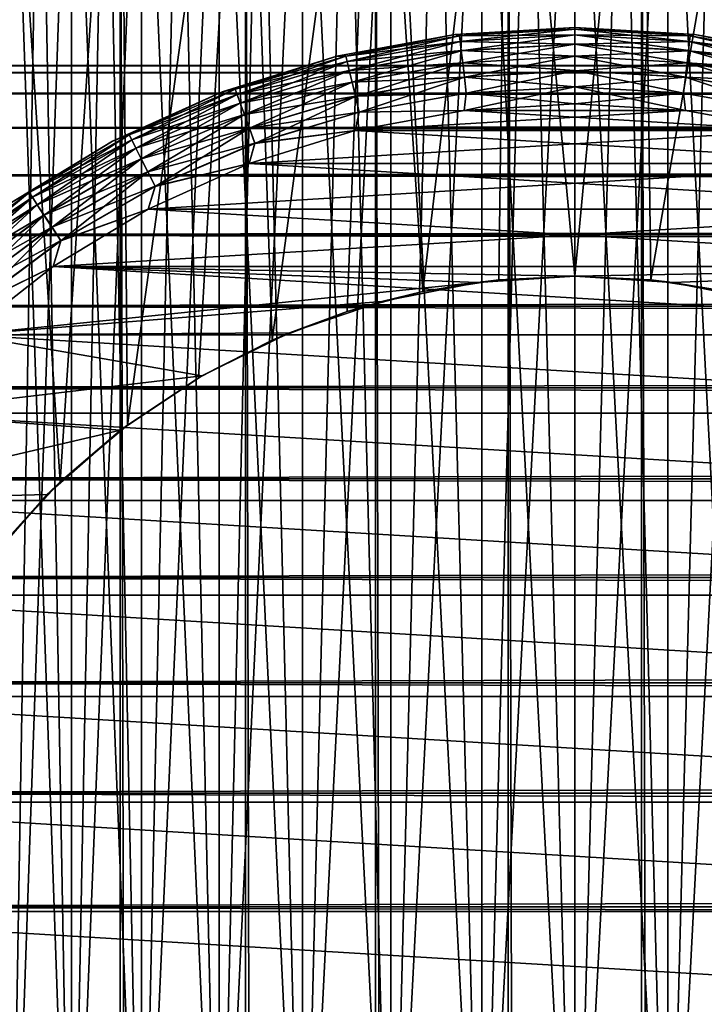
# Model space of a CAD drawing. Extents: x -265 to 265, y 0 to 747.
# Tile 195 of 256: x -257 to -248, y 720 to 733. Entities that reach past the tile are written whole.
import ezdxf

# ---------------------------------------------------------------- set-up
doc = ezdxf.new("R2010")
doc.units = 0
doc.header["$LTSCALE"] = 65.185185
for name, color, linetype in [('3', 7, 'CONTINUOUS'), ('51', 7, 'CONTINUOUS'), ('52', 7, 'CONTINUOUS'), ('57', 7, 'CONTINUOUS'), ('58', 7, 'CONTINUOUS'), ('61', 7, 'CONTINUOUS'), ('62', 7, 'CONTINUOUS'), ('63', 7, 'CONTINUOUS'), ('64', 7, 'CONTINUOUS'), ('67', 7, 'CONTINUOUS'), ('68', 7, 'CONTINUOUS'), ('71', 7, 'CONTINUOUS'), ('72', 7, 'CONTINUOUS'), ('81', 7, 'CONTINUOUS'), ('82', 7, 'CONTINUOUS')]:
    doc.layers.add(name, color=color, linetype=linetype)

msp = doc.modelspace()

# ---------------------------------------------------------------- linework, layer by layer
at = {"layer": '3', "color": 7, "linetype": 'CONTINUOUS'}
for points in [[(-263, 732.5, 27.5), (-263, 732.409, 29.007), (263, 732.5, 27.5), (-263, 732.5, 27.5)], [(263, 732.5, 27.5), (-263, 732.409, 29.007), (263, 732.409, 29.007), (263, 732.5, 27.5)], [(-263, 732.409, 25.993), (-263, 732.5, 27.5), (263, 732.409, 25.993), (-263, 732.409, 25.993)], [(263, 732.409, 25.993), (-263, 732.5, 27.5), (263, 732.5, 27.5), (263, 732.409, 25.993)], [(-263, 732.409, 29.007), (-263, 732.137, 30.491), (263, 732.409, 29.007), (-263, 732.409, 29.007)], [(263, 732.409, 29.007), (-263, 732.137, 30.491), (263, 732.137, 30.491), (263, 732.409, 29.007)], [(-263, 732.137, 24.509), (-263, 732.409, 25.993), (263, 732.137, 24.509), (-263, 732.137, 24.509)], [(263, 732.137, 24.509), (-263, 732.409, 25.993), (263, 732.409, 25.993), (263, 732.137, 24.509)], [(-263, 732.137, 30.491), (-263, 731.688, 31.933), (263, 732.137, 30.491), (-263, 732.137, 30.491)], [(263, 732.137, 30.491), (-263, 731.688, 31.933), (263, 731.688, 31.933), (263, 732.137, 30.491)], [(-263, 731.688, 23.067), (-263, 732.137, 24.509), (263, 731.688, 23.067), (-263, 731.688, 23.067)], [(263, 731.688, 23.067), (-263, 732.137, 24.509), (263, 732.137, 24.509), (263, 731.688, 23.067)], [(-263, 731.688, 31.933), (-263, 731.068, 33.309), (263, 731.688, 31.933), (-263, 731.688, 31.933)], [(263, 731.688, 31.933), (-263, 731.068, 33.309), (263, 731.068, 33.309), (263, 731.688, 31.933)], [(-263, 731.068, 21.691), (-263, 731.688, 23.067), (263, 731.068, 21.691), (-263, 731.068, 21.691)], [(263, 731.068, 21.691), (-263, 731.688, 23.067), (263, 731.688, 23.067), (263, 731.068, 21.691)], [(-263, 731.068, 33.309), (-263, 730.287, 34.601), (263, 731.068, 33.309), (-263, 731.068, 33.309)], [(263, 731.068, 33.309), (-263, 730.287, 34.601), (263, 730.287, 34.601), (263, 731.068, 33.309)], [(-263, 730.287, 20.399), (-263, 731.068, 21.691), (263, 730.287, 20.399), (-263, 730.287, 20.399)], [(263, 730.287, 20.399), (-263, 731.068, 21.691), (263, 731.068, 21.691), (263, 730.287, 20.399)], [(-263, 730.287, 34.601), (-263, 729.356, 35.789), (263, 730.287, 34.601), (-263, 730.287, 34.601)], [(263, 730.287, 34.601), (-263, 729.356, 35.789), (263, 729.356, 35.789), (263, 730.287, 34.601)], [(-263, 729.356, 19.211), (-263, 730.287, 20.399), (263, 729.356, 19.211), (-263, 729.356, 19.211)], [(263, 729.356, 19.211), (-263, 730.287, 20.399), (263, 730.287, 20.399), (263, 729.356, 19.211)], [(-263, 729.356, 35.789), (-263, 728.289, 36.856), (263, 729.356, 35.789), (-263, 729.356, 35.789)], [(263, 729.356, 35.789), (-263, 728.289, 36.856), (263, 728.289, 36.856), (263, 729.356, 35.789)], [(-263, 728.289, 18.144), (-263, 729.356, 19.211), (263, 728.289, 18.144), (-263, 728.289, 18.144)], [(263, 728.289, 18.144), (-263, 729.356, 19.211), (263, 729.356, 19.211), (263, 728.289, 18.144)], [(-263, 728.289, 36.856), (-263, 727.101, 37.787), (263, 728.289, 36.856), (-263, 728.289, 36.856)], [(263, 728.289, 36.856), (-263, 727.101, 37.787), (263, 727.101, 37.787), (263, 728.289, 36.856)], [(-263, 727.101, 17.213), (-263, 728.289, 18.144), (263, 727.101, 17.213), (-263, 727.101, 17.213)], [(263, 727.101, 17.213), (-263, 728.289, 18.144), (263, 728.289, 18.144), (263, 727.101, 17.213)], [(-263, 727.101, 37.787), (-263, 725.809, 38.568), (263, 727.101, 37.787), (-263, 727.101, 37.787)], [(263, 727.101, 37.787), (-263, 725.809, 38.568), (263, 725.809, 38.568), (263, 727.101, 37.787)], [(-263, 725.809, 16.432), (-263, 727.101, 17.213), (263, 725.809, 16.432), (-263, 725.809, 16.432)], [(263, 725.809, 16.432), (-263, 727.101, 17.213), (263, 727.101, 17.213), (263, 725.809, 16.432)], [(-263, 725.809, 38.568), (-263, 724.433, 39.188), (263, 725.809, 38.568), (-263, 725.809, 38.568)], [(263, 725.809, 38.568), (-263, 724.433, 39.188), (263, 724.433, 39.188), (263, 725.809, 38.568)], [(-263, 724.433, 15.812), (-263, 725.809, 16.432), (263, 724.433, 15.812), (-263, 724.433, 15.812)], [(263, 724.433, 15.812), (-263, 725.809, 16.432), (263, 725.809, 16.432), (263, 724.433, 15.812)], [(-263, 724.433, 39.188), (-263, 722.991, 39.637), (263, 724.433, 39.188), (-263, 724.433, 39.188)], [(263, 724.433, 39.188), (-263, 722.991, 39.637), (263, 722.991, 39.637), (263, 724.433, 39.188)], [(-263, 722.991, 15.363), (-263, 724.433, 15.812), (263, 722.991, 15.363), (-263, 722.991, 15.363)], [(263, 722.991, 15.363), (-263, 724.433, 15.812), (263, 724.433, 15.812), (263, 722.991, 15.363)], [(-263, 722.991, 39.637), (-263, 721.507, 39.909), (263, 722.991, 39.637), (-263, 722.991, 39.637)], [(263, 722.991, 39.637), (-263, 721.507, 39.909), (263, 721.507, 39.909), (263, 722.991, 39.637)], [(-263, 721.507, 15.091), (-263, 722.991, 15.363), (263, 721.507, 15.091), (-263, 721.507, 15.091)], [(263, 721.507, 15.091), (-263, 722.991, 15.363), (263, 722.991, 15.363), (263, 721.507, 15.091)], [(-263, 721.507, 39.909), (-263, 720, 40), (263, 721.507, 39.909), (-263, 721.507, 39.909)], [(263, 721.507, 39.909), (-263, 720, 40), (263, 720, 40), (263, 721.507, 39.909)], [(-263, 720, 15), (-263, 721.507, 15.091), (263, 720, 15), (-263, 720, 15)], [(263, 720, 15), (-263, 721.507, 15.091), (263, 721.507, 15.091), (263, 720, 15)]]:
    msp.add_3dface(points, dxfattribs=at)
at = {"layer": '51', "color": 7, "linetype": 'CONTINUOUS'}
for points in [[(-257.5, 1, 12.99), (-255.941, 1, 13.773), (-257.5, 739, 12.99), (-257.5, 1, 12.99)], [(-257.5, 739, 12.99), (-255.941, 1, 13.773), (-255.941, 739, 13.773), (-257.5, 739, 12.99)], [(-255.941, 1, 13.773), (-254.302, 1, 14.37), (-255.941, 739, 13.773), (-255.941, 1, 13.773)], [(-255.941, 739, 13.773), (-254.302, 1, 14.37), (-254.302, 739, 14.37), (-255.941, 739, 13.773)], [(-254.302, 1, 14.37), (-252.605, 1, 14.772), (-254.302, 739, 14.37), (-254.302, 1, 14.37)], [(-254.302, 739, 14.37), (-252.605, 1, 14.772), (-252.605, 739, 14.772), (-254.302, 739, 14.37)], [(-252.605, 1, 14.772), (-250.872, 1, 14.975), (-252.605, 739, 14.772), (-252.605, 1, 14.772)], [(-252.605, 739, 14.772), (-250.872, 1, 14.975), (-250.872, 739, 14.975), (-252.605, 739, 14.772)], [(-250.872, 1, 14.975), (-249.128, 1, 14.975), (-250.872, 739, 14.975), (-250.872, 1, 14.975)], [(-250.872, 739, 14.975), (-249.128, 1, 14.975), (-249.128, 739, 14.975), (-250.872, 739, 14.975)], [(-249.128, 1, 14.975), (-247.395, 1, 14.772), (-249.128, 739, 14.975), (-249.128, 1, 14.975)], [(-249.128, 739, 14.975), (-247.395, 1, 14.772), (-247.395, 739, 14.772), (-249.128, 739, 14.975)]]:
    msp.add_3dface(points, dxfattribs=at)
at = {"layer": '52', "color": 7, "linetype": 'CONTINUOUS'}
for points in [[(-257.519, 726.207, -12.98), (-257.5, 739, -12.99), (-256.724, 727.061, -13.409), (-257.519, 726.207, -12.98)], [(-257.5, 739, -12.99), (-255.941, 739, -13.773), (-256.724, 727.061, -13.409), (-257.5, 739, -12.99)], [(-256.724, 727.061, -13.409), (-255.941, 739, -13.773), (-255.847, 727.802, -13.814), (-256.724, 727.061, -13.409)], [(-255.941, 739, -13.773), (-254.302, 739, -14.37), (-255.847, 727.802, -13.814), (-255.941, 739, -13.773)], [(-255.847, 727.802, -13.814), (-254.302, 739, -14.37), (-254.916, 728.42, -14.171), (-255.847, 727.802, -13.814)], [(-254.916, 728.42, -14.171), (-254.302, 739, -14.37), (-253.954, 728.912, -14.47), (-254.916, 728.42, -14.171)], [(-254.302, 739, -14.37), (-252.605, 739, -14.772), (-253.954, 728.912, -14.47), (-254.302, 739, -14.37)], [(-253.954, 728.912, -14.47), (-252.605, 739, -14.772), (-252.974, 729.285, -14.702), (-253.954, 728.912, -14.47)], [(-252.974, 729.285, -14.702), (-252.605, 739, -14.772), (-251.985, 729.546, -14.868), (-252.974, 729.285, -14.702)], [(-252.605, 739, -14.772), (-250.872, 739, -14.975), (-251.985, 729.546, -14.868), (-252.605, 739, -14.772)], [(-251.985, 729.546, -14.868), (-250.872, 739, -14.975), (-250.993, 729.699, -14.967), (-251.985, 729.546, -14.868)], [(-250.993, 729.699, -14.967), (-250.872, 739, -14.975), (-250, 729.75, -15), (-250.993, 729.699, -14.967)], [(-250.872, 739, -14.975), (-249.128, 739, -14.975), (-250, 729.75, -15), (-250.872, 739, -14.975)], [(-250, 729.75, -15), (-249.128, 739, -14.975), (-249.007, 729.699, -14.967), (-250, 729.75, -15)], [(-249.128, 739, -14.975), (-247.395, 739, -14.772), (-249.007, 729.699, -14.967), (-249.128, 739, -14.975)], [(-249.007, 729.699, -14.967), (-247.395, 739, -14.772), (-248.015, 729.546, -14.868), (-249.007, 729.699, -14.967)]]:
    msp.add_3dface(points, dxfattribs=at)
at = {"layer": '57', "color": 7, "linetype": 'CONTINUOUS'}
for points in [[(-251.985, 729.546, -14.868), (-250.993, 729.699, -14.967), (-251.273, 729.667, -25), (-251.985, 729.546, -14.868)], [(-250.993, 729.699, -14.967), (-250, 729.75, -15), (-251.273, 729.667, -25), (-250.993, 729.699, -14.967)], [(-251.273, 729.667, -25), (-250, 729.75, -15), (-250, 729.75, -25), (-251.273, 729.667, -25)], [(-252.974, 729.285, -14.702), (-251.985, 729.546, -14.868), (-252.523, 729.418, -25), (-252.974, 729.285, -14.702)], [(-252.523, 729.418, -25), (-251.985, 729.546, -14.868), (-251.273, 729.667, -25), (-252.523, 729.418, -25)], [(-253.731, 729.008, -25), (-252.974, 729.285, -14.702), (-252.523, 729.418, -25), (-253.731, 729.008, -25)], [(-253.954, 728.912, -14.47), (-252.974, 729.285, -14.702), (-253.731, 729.008, -25), (-253.954, 728.912, -14.47)], [(-254.916, 728.42, -14.171), (-253.954, 728.912, -14.47), (-254.875, 728.444, -25), (-254.916, 728.42, -14.171)], [(-254.875, 728.444, -25), (-253.954, 728.912, -14.47), (-253.731, 729.008, -25), (-254.875, 728.444, -25)], [(-255.935, 727.735, -25), (-254.916, 728.42, -14.171), (-254.875, 728.444, -25), (-255.935, 727.735, -25)], [(-255.847, 727.802, -13.814), (-254.916, 728.42, -14.171), (-255.935, 727.735, -25), (-255.847, 727.802, -13.814)], [(-256.724, 727.061, -13.409), (-255.847, 727.802, -13.814), (-255.935, 727.735, -25), (-256.724, 727.061, -13.409)], [(-256.894, 726.894, -25), (-256.724, 727.061, -13.409), (-255.935, 727.735, -25), (-256.894, 726.894, -25)], [(-257.519, 726.207, -12.98), (-256.724, 727.061, -13.409), (-256.894, 726.894, -25), (-257.519, 726.207, -12.98)], [(-257.735, 725.935, -25), (-257.519, 726.207, -12.98), (-256.894, 726.894, -25), (-257.735, 725.935, -25)]]:
    msp.add_3dface(points, dxfattribs=at)
at = {"layer": '58', "color": 7, "linetype": 'CONTINUOUS'}
for points in [[(-250, 729.75, -15), (-249.007, 729.699, -14.967), (-250, 729.75, -25), (-250, 729.75, -15)], [(-250, 729.75, -25), (-249.007, 729.699, -14.967), (-248.727, 729.667, -25), (-250, 729.75, -25)], [(-249.007, 729.699, -14.967), (-248.015, 729.546, -14.868), (-248.727, 729.667, -25), (-249.007, 729.699, -14.967)], [(-248.727, 729.667, -25), (-248.015, 729.546, -14.868), (-247.477, 729.418, -25), (-248.727, 729.667, -25)]]:
    msp.add_3dface(points, dxfattribs=at)
at = {"layer": '61', "color": 7, "linetype": 'CONTINUOUS'}
for points in [[(-250, 732, -25), (-251.446, 731.913, -25), (-248.554, 731.913, -25), (-250, 732, -25)], [(-251.446, 731.913, -25), (-252.872, 731.651, -25), (-248.554, 731.913, -25), (-251.446, 731.913, -25)], [(-248.554, 731.913, -25), (-252.872, 731.651, -25), (-247.128, 731.651, -25), (-248.554, 731.913, -25)], [(-252.872, 731.651, -25), (-254.255, 731.22, -25), (-247.128, 731.651, -25), (-252.872, 731.651, -25)], [(-247.128, 731.651, -25), (-254.255, 731.22, -25), (-245.745, 731.22, -25), (-247.128, 731.651, -25)], [(-254.255, 731.22, -25), (-255.577, 730.625, -25), (-245.745, 731.22, -25), (-254.255, 731.22, -25)], [(-245.745, 731.22, -25), (-255.577, 730.625, -25), (-244.423, 730.625, -25), (-245.745, 731.22, -25)], [(-255.577, 730.625, -25), (-256.817, 729.876, -25), (-244.423, 730.625, -25), (-255.577, 730.625, -25)], [(-244.423, 730.625, -25), (-256.817, 729.876, -25), (-243.183, 729.876, -25), (-244.423, 730.625, -25)], [(-257.957, 728.982, -25), (-251.273, 729.667, -25), (-256.817, 729.876, -25), (-257.957, 728.982, -25)], [(-251.273, 729.667, -25), (-250, 729.75, -25), (-256.817, 729.876, -25), (-251.273, 729.667, -25)], [(-256.817, 729.876, -25), (-250, 729.75, -25), (-243.183, 729.876, -25), (-256.817, 729.876, -25)], [(-250, 729.75, -25), (-248.727, 729.667, -25), (-243.183, 729.876, -25), (-250, 729.75, -25)], [(-248.727, 729.667, -25), (-247.477, 729.418, -25), (-243.183, 729.876, -25), (-248.727, 729.667, -25)], [(-252.523, 729.418, -25), (-251.273, 729.667, -25), (-257.957, 728.982, -25), (-252.523, 729.418, -25)], [(-253.731, 729.008, -25), (-252.523, 729.418, -25), (-257.957, 728.982, -25), (-253.731, 729.008, -25)], [(-258.982, 727.957, -25), (-254.875, 728.444, -25), (-257.957, 728.982, -25), (-258.982, 727.957, -25)], [(-254.875, 728.444, -25), (-253.731, 729.008, -25), (-257.957, 728.982, -25), (-254.875, 728.444, -25)], [(-255.935, 727.735, -25), (-254.875, 728.444, -25), (-258.982, 727.957, -25), (-255.935, 727.735, -25)], [(-259.876, 726.817, -25), (-255.935, 727.735, -25), (-258.982, 727.957, -25), (-259.876, 726.817, -25)], [(-256.894, 726.894, -25), (-255.935, 727.735, -25), (-259.876, 726.817, -25), (-256.894, 726.894, -25)], [(-257.735, 725.935, -25), (-256.894, 726.894, -25), (-259.876, 726.817, -25), (-257.735, 725.935, -25)]]:
    msp.add_3dface(points, dxfattribs=at)
at = {"layer": '62', "color": 7, "linetype": 'CONTINUOUS'}
for points in [[(-251.446, 731.913, -75), (-250, 732, -75), (-248.554, 731.913, -75), (-251.446, 731.913, -75)], [(-252.872, 731.651, -75), (-251.446, 731.913, -75), (-247.128, 731.651, -75), (-252.872, 731.651, -75)], [(-247.128, 731.651, -75), (-251.446, 731.913, -75), (-248.554, 731.913, -75), (-247.128, 731.651, -75)], [(-254.255, 731.22, -75), (-252.872, 731.651, -75), (-245.745, 731.22, -75), (-254.255, 731.22, -75)], [(-245.745, 731.22, -75), (-252.872, 731.651, -75), (-247.128, 731.651, -75), (-245.745, 731.22, -75)], [(-255.577, 730.625, -75), (-254.255, 731.22, -75), (-244.423, 730.625, -75), (-255.577, 730.625, -75)], [(-244.423, 730.625, -75), (-254.255, 731.22, -75), (-245.745, 731.22, -75), (-244.423, 730.625, -75)], [(-256.817, 729.876, -75), (-255.577, 730.625, -75), (-243.183, 729.876, -75), (-256.817, 729.876, -75)], [(-243.183, 729.876, -75), (-255.577, 730.625, -75), (-244.423, 730.625, -75), (-243.183, 729.876, -75)], [(-257.957, 728.982, -75), (-256.817, 729.876, -75), (-242.043, 728.982, -75), (-257.957, 728.982, -75)], [(-242.043, 728.982, -75), (-256.817, 729.876, -75), (-243.183, 729.876, -75), (-242.043, 728.982, -75)], [(-258.982, 727.957, -75), (-257.957, 728.982, -75), (-241.018, 727.957, -75), (-258.982, 727.957, -75)], [(-241.018, 727.957, -75), (-257.957, 728.982, -75), (-242.043, 728.982, -75), (-241.018, 727.957, -75)], [(-259.876, 726.817, -75), (-258.982, 727.957, -75), (-240.124, 726.817, -75), (-259.876, 726.817, -75)], [(-240.124, 726.817, -75), (-258.982, 727.957, -75), (-241.018, 727.957, -75), (-240.124, 726.817, -75)], [(-260.625, 725.577, -75), (-259.876, 726.817, -75), (-239.375, 725.577, -75), (-260.625, 725.577, -75)], [(-239.375, 725.577, -75), (-259.876, 726.817, -75), (-240.124, 726.817, -75), (-239.375, 725.577, -75)], [(-261.22, 724.255, -75), (-260.625, 725.577, -75), (-238.78, 724.255, -75), (-261.22, 724.255, -75)], [(-238.78, 724.255, -75), (-260.625, 725.577, -75), (-239.375, 725.577, -75), (-238.78, 724.255, -75)], [(-261.651, 722.872, -75), (-261.22, 724.255, -75), (-238.349, 722.872, -75), (-261.651, 722.872, -75)], [(-238.349, 722.872, -75), (-261.22, 724.255, -75), (-238.78, 724.255, -75), (-238.349, 722.872, -75)], [(-261.913, 721.446, -75), (-261.651, 722.872, -75), (-238.087, 721.446, -75), (-261.913, 721.446, -75)], [(-238.087, 721.446, -75), (-261.651, 722.872, -75), (-238.349, 722.872, -75), (-238.087, 721.446, -75)], [(-262, 720, -75), (-261.913, 721.446, -75), (-238, 720, -75), (-262, 720, -75)], [(-238, 720, -75), (-261.913, 721.446, -75), (-238.087, 721.446, -75), (-238, 720, -75)]]:
    msp.add_3dface(points, dxfattribs=at)
at = {"layer": '63', "color": 7, "linetype": 'CONTINUOUS'}
for points in [[(-251.567, 732.905, -74), (-253.111, 732.622, -74), (-251.567, 732.905, -26), (-251.567, 732.905, -74)], [(-251.567, 732.905, -26), (-253.111, 732.622, -74), (-253.111, 732.622, -26), (-251.567, 732.905, -26)], [(-250, 733, -74), (-251.567, 732.905, -74), (-250, 733, -26), (-250, 733, -74)], [(-250, 733, -26), (-251.567, 732.905, -74), (-251.567, 732.905, -26), (-250, 733, -26)], [(-253.111, 732.622, -74), (-254.61, 732.155, -74), (-253.111, 732.622, -26), (-253.111, 732.622, -74)], [(-253.111, 732.622, -26), (-254.61, 732.155, -74), (-254.61, 732.155, -26), (-253.111, 732.622, -26)], [(-254.61, 732.155, -74), (-256.041, 731.511, -74), (-254.61, 732.155, -26), (-254.61, 732.155, -74)], [(-254.61, 732.155, -26), (-256.041, 731.511, -74), (-256.041, 731.511, -26), (-254.61, 732.155, -26)], [(-256.041, 731.511, -74), (-257.385, 730.699, -74), (-256.041, 731.511, -26), (-256.041, 731.511, -74)], [(-256.041, 731.511, -26), (-257.385, 730.699, -74), (-257.385, 730.699, -26), (-256.041, 731.511, -26)]]:
    msp.add_3dface(points, dxfattribs=at)
at = {"layer": '64', "color": 7, "linetype": 'CONTINUOUS'}
for points in [[(-250, 733, -74), (-250, 733, -26), (-248.433, 732.905, -26), (-250, 733, -74)], [(-248.433, 732.905, -74), (-250, 733, -74), (-248.433, 732.905, -26), (-248.433, 732.905, -74)], [(-246.889, 732.622, -74), (-248.433, 732.905, -74), (-246.889, 732.622, -26), (-246.889, 732.622, -74)], [(-246.889, 732.622, -26), (-248.433, 732.905, -74), (-248.433, 732.905, -26), (-246.889, 732.622, -26)]]:
    msp.add_3dface(points, dxfattribs=at)
at = {"layer": '67', "color": 7, "linetype": 'CONTINUOUS'}
for points in [[(-253.111, 732.622, -74), (-251.567, 732.905, -74), (-252.992, 732.625, -74.223), (-253.111, 732.622, -74)], [(-251.567, 732.905, -74), (-251.506, 732.887, -74.223), (-252.992, 732.625, -74.223), (-251.567, 732.905, -74)], [(-251.567, 732.905, -74), (-250, 733, -74), (-251.506, 732.887, -74.223), (-251.567, 732.905, -74)], [(-250, 733, -74), (-250, 732.975, -74.223), (-251.506, 732.887, -74.223), (-250, 733, -74)], [(-250, 732.975, -74.223), (-251.498, 732.814, -74.434), (-251.506, 732.887, -74.223), (-250, 732.975, -74.223)], [(-250, 732.901, -74.434), (-251.498, 732.814, -74.434), (-250, 732.975, -74.223), (-250, 732.901, -74.434)], [(-250, 732.901, -74.434), (-251.484, 732.695, -74.624), (-251.498, 732.814, -74.434), (-250, 732.901, -74.434)], [(-250, 732.782, -74.624), (-251.484, 732.695, -74.624), (-250, 732.901, -74.434), (-250, 732.782, -74.624)], [(-251.506, 732.887, -74.223), (-252.975, 732.553, -74.434), (-252.992, 732.625, -74.223), (-251.506, 732.887, -74.223)], [(-251.498, 732.814, -74.434), (-252.975, 732.553, -74.434), (-251.506, 732.887, -74.223), (-251.498, 732.814, -74.434)], [(-251.498, 732.814, -74.434), (-252.948, 732.437, -74.624), (-252.975, 732.553, -74.434), (-251.498, 732.814, -74.434)], [(-251.484, 732.695, -74.624), (-252.948, 732.437, -74.624), (-251.498, 732.814, -74.434), (-251.484, 732.695, -74.624)], [(-250, 732.782, -74.624), (-251.465, 732.538, -74.782), (-251.484, 732.695, -74.624), (-250, 732.782, -74.624)], [(-250, 732.623, -74.782), (-251.465, 732.538, -74.782), (-250, 732.782, -74.624), (-250, 732.623, -74.782)], [(-251.484, 732.695, -74.624), (-252.911, 732.283, -74.782), (-252.948, 732.437, -74.624), (-251.484, 732.695, -74.624)], [(-251.465, 732.538, -74.782), (-252.911, 732.283, -74.782), (-251.484, 732.695, -74.624), (-251.465, 732.538, -74.782)], [(-254.61, 732.155, -74), (-253.111, 732.622, -74), (-254.438, 732.192, -74.223), (-254.61, 732.155, -74)], [(-253.111, 732.622, -74), (-252.992, 732.625, -74.223), (-254.438, 732.192, -74.223), (-253.111, 732.622, -74)], [(-252.992, 732.625, -74.223), (-254.412, 732.123, -74.434), (-254.438, 732.192, -74.223), (-252.992, 732.625, -74.223)], [(-252.975, 732.553, -74.434), (-254.412, 732.123, -74.434), (-252.992, 732.625, -74.223), (-252.975, 732.553, -74.434)], [(-252.975, 732.553, -74.434), (-254.372, 732.011, -74.624), (-254.412, 732.123, -74.434), (-252.975, 732.553, -74.434)], [(-252.948, 732.437, -74.624), (-254.372, 732.011, -74.624), (-252.975, 732.553, -74.434), (-252.948, 732.437, -74.624)], [(-251.465, 732.538, -74.782), (-252.867, 732.098, -74.901), (-252.911, 732.283, -74.782), (-251.465, 732.538, -74.782)], [(-251.443, 732.349, -74.901), (-252.867, 732.098, -74.901), (-251.465, 732.538, -74.782), (-251.443, 732.349, -74.901)], [(-250, 732.623, -74.782), (-251.443, 732.349, -74.901), (-251.465, 732.538, -74.782), (-250, 732.623, -74.782)], [(-250, 732.433, -74.901), (-251.443, 732.349, -74.901), (-250, 732.623, -74.782), (-250, 732.433, -74.901)], [(-252.948, 732.437, -74.624), (-254.317, 731.862, -74.782), (-254.372, 732.011, -74.624), (-252.948, 732.437, -74.624)], [(-252.911, 732.283, -74.782), (-254.317, 731.862, -74.782), (-252.948, 732.437, -74.624), (-252.911, 732.283, -74.782)], [(-250, 732.433, -74.901), (-251.419, 732.139, -74.975), (-251.443, 732.349, -74.901), (-250, 732.433, -74.901)], [(-250, 732.221, -74.975), (-251.419, 732.139, -74.975), (-250, 732.433, -74.901), (-250, 732.221, -74.975)], [(-252.911, 732.283, -74.782), (-254.252, 731.683, -74.901), (-254.317, 731.862, -74.782), (-252.911, 732.283, -74.782)], [(-252.867, 732.098, -74.901), (-254.252, 731.683, -74.901), (-252.911, 732.283, -74.782), (-252.867, 732.098, -74.901)], [(-251.443, 732.349, -74.901), (-252.818, 731.892, -74.975), (-252.867, 732.098, -74.901), (-251.443, 732.349, -74.901)], [(-251.419, 732.139, -74.975), (-252.818, 731.892, -74.975), (-251.443, 732.349, -74.901), (-251.419, 732.139, -74.975)], [(-256.041, 731.511, -74), (-254.61, 732.155, -74), (-255.823, 731.595, -74.223), (-256.041, 731.511, -74)], [(-254.61, 732.155, -74), (-254.438, 732.192, -74.223), (-255.823, 731.595, -74.223), (-254.61, 732.155, -74)], [(-254.438, 732.192, -74.223), (-255.79, 731.529, -74.434), (-255.823, 731.595, -74.223), (-254.438, 732.192, -74.223)], [(-254.412, 732.123, -74.434), (-255.79, 731.529, -74.434), (-254.438, 732.192, -74.223), (-254.412, 732.123, -74.434)], [(-254.412, 732.123, -74.434), (-255.736, 731.422, -74.624), (-255.79, 731.529, -74.434), (-254.412, 732.123, -74.434)], [(-254.372, 732.011, -74.624), (-255.736, 731.422, -74.624), (-254.412, 732.123, -74.434), (-254.372, 732.011, -74.624)], [(-251.419, 732.139, -74.975), (-251.446, 731.913, -75), (-252.818, 731.892, -74.975), (-251.419, 732.139, -74.975)], [(-250, 732, -75), (-251.446, 731.913, -75), (-250, 732.221, -74.975), (-250, 732, -75)], [(-250, 732.221, -74.975), (-251.446, 731.913, -75), (-251.419, 732.139, -74.975), (-250, 732.221, -74.975)], [(-254.372, 732.011, -74.624), (-255.665, 731.28, -74.782), (-255.736, 731.422, -74.624), (-254.372, 732.011, -74.624)], [(-254.317, 731.862, -74.782), (-255.665, 731.28, -74.782), (-254.372, 732.011, -74.624), (-254.317, 731.862, -74.782)], [(-252.867, 732.098, -74.901), (-254.18, 731.484, -74.975), (-254.252, 731.683, -74.901), (-252.867, 732.098, -74.901)], [(-252.818, 731.892, -74.975), (-254.18, 731.484, -74.975), (-252.867, 732.098, -74.901), (-252.818, 731.892, -74.975)], [(-254.317, 731.862, -74.782), (-255.58, 731.111, -74.901), (-255.665, 731.28, -74.782), (-254.317, 731.862, -74.782)], [(-254.252, 731.683, -74.901), (-255.58, 731.111, -74.901), (-254.317, 731.862, -74.782), (-254.252, 731.683, -74.901)], [(-252.818, 731.892, -74.975), (-252.872, 731.651, -75), (-254.18, 731.484, -74.975), (-252.818, 731.892, -74.975)], [(-251.446, 731.913, -75), (-252.872, 731.651, -75), (-252.818, 731.892, -74.975), (-251.446, 731.913, -75)], [(-254.252, 731.683, -74.901), (-255.485, 730.921, -74.975), (-255.58, 731.111, -74.901), (-254.252, 731.683, -74.901)], [(-254.18, 731.484, -74.975), (-255.485, 730.921, -74.975), (-254.252, 731.683, -74.901), (-254.18, 731.484, -74.975)], [(-252.872, 731.651, -75), (-254.255, 731.22, -75), (-254.18, 731.484, -74.975), (-252.872, 731.651, -75)], [(-257.385, 730.699, -74), (-256.041, 731.511, -74), (-257.13, 730.84, -74.223), (-257.385, 730.699, -74)], [(-256.041, 731.511, -74), (-255.823, 731.595, -74.223), (-257.13, 730.84, -74.223), (-256.041, 731.511, -74)], [(-255.823, 731.595, -74.223), (-257.089, 730.779, -74.434), (-257.13, 730.84, -74.223), (-255.823, 731.595, -74.223)], [(-255.79, 731.529, -74.434), (-257.089, 730.779, -74.434), (-255.823, 731.595, -74.223), (-255.79, 731.529, -74.434)], [(-255.79, 731.529, -74.434), (-257.024, 730.679, -74.624), (-257.089, 730.779, -74.434), (-255.79, 731.529, -74.434)], [(-255.736, 731.422, -74.624), (-257.024, 730.679, -74.624), (-255.79, 731.529, -74.434), (-255.736, 731.422, -74.624)], [(-254.18, 731.484, -74.975), (-254.255, 731.22, -75), (-255.485, 730.921, -74.975), (-254.18, 731.484, -74.975)], [(-255.736, 731.422, -74.624), (-256.936, 730.546, -74.782), (-257.024, 730.679, -74.624), (-255.736, 731.422, -74.624)], [(-255.665, 731.28, -74.782), (-256.936, 730.546, -74.782), (-255.736, 731.422, -74.624), (-255.665, 731.28, -74.782)], [(-255.665, 731.28, -74.782), (-256.832, 730.388, -74.901), (-256.936, 730.546, -74.782), (-255.665, 731.28, -74.782)], [(-255.58, 731.111, -74.901), (-256.832, 730.388, -74.901), (-255.665, 731.28, -74.782), (-255.58, 731.111, -74.901)], [(-254.255, 731.22, -75), (-255.577, 730.625, -75), (-255.485, 730.921, -74.975), (-254.255, 731.22, -75)], [(-255.58, 731.111, -74.901), (-256.716, 730.211, -74.975), (-256.832, 730.388, -74.901), (-255.58, 731.111, -74.901)], [(-255.485, 730.921, -74.975), (-256.716, 730.211, -74.975), (-255.58, 731.111, -74.901), (-255.485, 730.921, -74.975)], [(-257.385, 730.699, -74), (-257.13, 730.84, -74.223), (-258.34, 729.939, -74.223), (-257.385, 730.699, -74)], [(-257.13, 730.84, -74.223), (-258.293, 729.883, -74.434), (-258.34, 729.939, -74.223), (-257.13, 730.84, -74.223)], [(-257.089, 730.779, -74.434), (-258.293, 729.883, -74.434), (-257.13, 730.84, -74.223), (-257.089, 730.779, -74.434)], [(-255.485, 730.921, -74.975), (-255.577, 730.625, -75), (-256.716, 730.211, -74.975), (-255.485, 730.921, -74.975)], [(-257.089, 730.779, -74.434), (-258.216, 729.791, -74.624), (-258.293, 729.883, -74.434), (-257.089, 730.779, -74.434)], [(-257.024, 730.679, -74.624), (-258.216, 729.791, -74.624), (-257.089, 730.779, -74.434), (-257.024, 730.679, -74.624)], [(-257.024, 730.679, -74.624), (-258.114, 729.67, -74.782), (-258.216, 729.791, -74.624), (-257.024, 730.679, -74.624)], [(-256.936, 730.546, -74.782), (-258.114, 729.67, -74.782), (-257.024, 730.679, -74.624), (-256.936, 730.546, -74.782)], [(-255.577, 730.625, -75), (-256.817, 729.876, -75), (-256.716, 730.211, -74.975), (-255.577, 730.625, -75)], [(-256.936, 730.546, -74.782), (-257.992, 729.524, -74.901), (-258.114, 729.67, -74.782), (-256.936, 730.546, -74.782)], [(-256.832, 730.388, -74.901), (-257.992, 729.524, -74.901), (-256.936, 730.546, -74.782), (-256.832, 730.388, -74.901)], [(-256.832, 730.388, -74.901), (-257.856, 729.362, -74.975), (-257.992, 729.524, -74.901), (-256.832, 730.388, -74.901)], [(-256.716, 730.211, -74.975), (-257.856, 729.362, -74.975), (-256.832, 730.388, -74.901), (-256.716, 730.211, -74.975)], [(-256.716, 730.211, -74.975), (-256.817, 729.876, -75), (-257.856, 729.362, -74.975), (-256.716, 730.211, -74.975)], [(-256.817, 729.876, -75), (-257.957, 728.982, -75), (-257.856, 729.362, -74.975), (-256.817, 729.876, -75)]]:
    msp.add_3dface(points, dxfattribs=at)
at = {"layer": '68', "color": 7, "linetype": 'CONTINUOUS'}
for points in [[(-250, 733, -74), (-248.433, 732.905, -74), (-250, 732.975, -74.223), (-250, 733, -74)], [(-250, 732.975, -74.223), (-248.433, 732.905, -74), (-248.494, 732.887, -74.223), (-250, 732.975, -74.223)], [(-250, 732.901, -74.434), (-250, 732.975, -74.223), (-248.494, 732.887, -74.223), (-250, 732.901, -74.434)], [(-250, 732.782, -74.624), (-250, 732.901, -74.434), (-248.502, 732.814, -74.434), (-250, 732.782, -74.624)], [(-248.502, 732.814, -74.434), (-250, 732.901, -74.434), (-248.494, 732.887, -74.223), (-248.502, 732.814, -74.434)], [(-248.433, 732.905, -74), (-247.008, 732.625, -74.223), (-248.494, 732.887, -74.223), (-248.433, 732.905, -74)], [(-248.433, 732.905, -74), (-246.889, 732.622, -74), (-247.008, 732.625, -74.223), (-248.433, 732.905, -74)], [(-248.516, 732.695, -74.624), (-250, 732.782, -74.624), (-248.502, 732.814, -74.434), (-248.516, 732.695, -74.624)], [(-250, 732.623, -74.782), (-250, 732.782, -74.624), (-248.516, 732.695, -74.624), (-250, 732.623, -74.782)], [(-247.025, 732.553, -74.434), (-248.516, 732.695, -74.624), (-248.502, 732.814, -74.434), (-247.025, 732.553, -74.434)], [(-247.008, 732.625, -74.223), (-248.502, 732.814, -74.434), (-248.494, 732.887, -74.223), (-247.008, 732.625, -74.223)], [(-247.025, 732.553, -74.434), (-248.502, 732.814, -74.434), (-247.008, 732.625, -74.223), (-247.025, 732.553, -74.434)], [(-248.535, 732.538, -74.782), (-250, 732.623, -74.782), (-248.516, 732.695, -74.624), (-248.535, 732.538, -74.782)], [(-247.052, 732.437, -74.624), (-248.535, 732.538, -74.782), (-248.516, 732.695, -74.624), (-247.052, 732.437, -74.624)], [(-247.052, 732.437, -74.624), (-248.516, 732.695, -74.624), (-247.025, 732.553, -74.434), (-247.052, 732.437, -74.624)], [(-250, 732.433, -74.901), (-250, 732.623, -74.782), (-248.535, 732.538, -74.782), (-250, 732.433, -74.901)], [(-248.557, 732.349, -74.901), (-250, 732.433, -74.901), (-248.535, 732.538, -74.782), (-248.557, 732.349, -74.901)], [(-247.089, 732.283, -74.782), (-248.557, 732.349, -74.901), (-248.535, 732.538, -74.782), (-247.089, 732.283, -74.782)], [(-247.089, 732.283, -74.782), (-248.535, 732.538, -74.782), (-247.052, 732.437, -74.624), (-247.089, 732.283, -74.782)], [(-250, 732.221, -74.975), (-250, 732.433, -74.901), (-248.557, 732.349, -74.901), (-250, 732.221, -74.975)], [(-248.581, 732.139, -74.975), (-250, 732.221, -74.975), (-248.557, 732.349, -74.901), (-248.581, 732.139, -74.975)], [(-247.133, 732.098, -74.901), (-248.581, 732.139, -74.975), (-248.557, 732.349, -74.901), (-247.133, 732.098, -74.901)], [(-247.133, 732.098, -74.901), (-248.557, 732.349, -74.901), (-247.089, 732.283, -74.782), (-247.133, 732.098, -74.901)], [(-250, 732, -75), (-250, 732.221, -74.975), (-248.581, 732.139, -74.975), (-250, 732, -75)], [(-248.554, 731.913, -75), (-250, 732, -75), (-248.581, 732.139, -74.975), (-248.554, 731.913, -75)], [(-247.182, 731.892, -74.975), (-248.554, 731.913, -75), (-248.581, 732.139, -74.975), (-247.182, 731.892, -74.975)], [(-247.182, 731.892, -74.975), (-248.581, 732.139, -74.975), (-247.133, 732.098, -74.901), (-247.182, 731.892, -74.975)], [(-247.128, 731.651, -75), (-248.554, 731.913, -75), (-247.182, 731.892, -74.975), (-247.128, 731.651, -75)]]:
    msp.add_3dface(points, dxfattribs=at)
at = {"layer": '71', "color": 7, "linetype": 'CONTINUOUS'}
for points in [[(-251.567, 732.905, -26), (-253.111, 732.622, -26), (-252.992, 732.625, -25.779), (-251.567, 732.905, -26)], [(-251.567, 732.905, -26), (-252.992, 732.625, -25.779), (-251.506, 732.887, -25.779), (-251.567, 732.905, -26)], [(-250, 733, -26), (-251.567, 732.905, -26), (-250, 732.975, -25.779), (-250, 733, -26)], [(-251.567, 732.905, -26), (-251.506, 732.887, -25.779), (-250, 732.975, -25.779), (-251.567, 732.905, -26)], [(-251.506, 732.887, -25.779), (-250, 732.901, -25.567), (-250, 732.975, -25.779), (-251.506, 732.887, -25.779)], [(-251.498, 732.814, -25.567), (-250, 732.901, -25.567), (-251.506, 732.887, -25.779), (-251.498, 732.814, -25.567)], [(-251.498, 732.814, -25.567), (-250, 732.782, -25.377), (-250, 732.901, -25.567), (-251.498, 732.814, -25.567)], [(-252.992, 732.625, -25.779), (-251.498, 732.814, -25.567), (-251.506, 732.887, -25.779), (-252.992, 732.625, -25.779)], [(-252.975, 732.554, -25.567), (-251.498, 732.814, -25.567), (-252.992, 732.625, -25.779), (-252.975, 732.554, -25.567)], [(-252.975, 732.554, -25.567), (-251.484, 732.696, -25.377), (-251.498, 732.814, -25.567), (-252.975, 732.554, -25.567)], [(-251.484, 732.696, -25.377), (-250, 732.782, -25.377), (-251.498, 732.814, -25.567), (-251.484, 732.696, -25.377)], [(-251.484, 732.696, -25.377), (-250, 732.624, -25.218), (-250, 732.782, -25.377), (-251.484, 732.696, -25.377)], [(-252.948, 732.438, -25.377), (-251.484, 732.696, -25.377), (-252.975, 732.554, -25.567), (-252.948, 732.438, -25.377)], [(-252.948, 732.438, -25.377), (-251.466, 732.538, -25.218), (-251.484, 732.696, -25.377), (-252.948, 732.438, -25.377)], [(-251.466, 732.538, -25.218), (-250, 732.624, -25.218), (-251.484, 732.696, -25.377), (-251.466, 732.538, -25.218)], [(-253.111, 732.622, -26), (-254.61, 732.155, -26), (-254.438, 732.193, -25.779), (-253.111, 732.622, -26)], [(-253.111, 732.622, -26), (-254.438, 732.193, -25.779), (-252.992, 732.625, -25.779), (-253.111, 732.622, -26)], [(-254.438, 732.193, -25.779), (-252.975, 732.554, -25.567), (-252.992, 732.625, -25.779), (-254.438, 732.193, -25.779)], [(-254.413, 732.123, -25.567), (-252.975, 732.554, -25.567), (-254.438, 732.193, -25.779), (-254.413, 732.123, -25.567)], [(-254.413, 732.123, -25.567), (-252.948, 732.438, -25.377), (-252.975, 732.554, -25.567), (-254.413, 732.123, -25.567)], [(-252.911, 732.284, -25.218), (-251.466, 732.538, -25.218), (-252.948, 732.438, -25.377), (-252.911, 732.284, -25.218)], [(-252.911, 732.284, -25.218), (-251.444, 732.35, -25.099), (-251.466, 732.538, -25.218), (-252.911, 732.284, -25.218)], [(-251.466, 732.538, -25.218), (-250, 732.434, -25.099), (-250, 732.624, -25.218), (-251.466, 732.538, -25.218)], [(-251.444, 732.35, -25.099), (-250, 732.434, -25.099), (-251.466, 732.538, -25.218), (-251.444, 732.35, -25.099)], [(-254.372, 732.011, -25.377), (-252.948, 732.438, -25.377), (-254.413, 732.123, -25.567), (-254.372, 732.011, -25.377)], [(-254.372, 732.011, -25.377), (-252.911, 732.284, -25.218), (-252.948, 732.438, -25.377), (-254.372, 732.011, -25.377)], [(-251.444, 732.35, -25.099), (-250, 732.223, -25.025), (-250, 732.434, -25.099), (-251.444, 732.35, -25.099)], [(-254.318, 731.863, -25.218), (-252.911, 732.284, -25.218), (-254.372, 732.011, -25.377), (-254.318, 731.863, -25.218)], [(-254.318, 731.863, -25.218), (-252.867, 732.099, -25.099), (-252.911, 732.284, -25.218), (-254.318, 731.863, -25.218)], [(-252.867, 732.099, -25.099), (-251.444, 732.35, -25.099), (-252.911, 732.284, -25.218), (-252.867, 732.099, -25.099)], [(-252.867, 732.099, -25.099), (-251.419, 732.14, -25.025), (-251.444, 732.35, -25.099), (-252.867, 732.099, -25.099)], [(-251.419, 732.14, -25.025), (-250, 732.223, -25.025), (-251.444, 732.35, -25.099), (-251.419, 732.14, -25.025)], [(-254.61, 732.155, -26), (-256.041, 731.511, -26), (-255.823, 731.595, -25.779), (-254.61, 732.155, -26)], [(-254.61, 732.155, -26), (-255.823, 731.595, -25.779), (-254.438, 732.193, -25.779), (-254.61, 732.155, -26)], [(-255.823, 731.595, -25.779), (-254.413, 732.123, -25.567), (-254.438, 732.193, -25.779), (-255.823, 731.595, -25.779)], [(-255.79, 731.529, -25.567), (-254.413, 732.123, -25.567), (-255.823, 731.595, -25.779), (-255.79, 731.529, -25.567)], [(-255.79, 731.529, -25.567), (-254.372, 732.011, -25.377), (-254.413, 732.123, -25.567), (-255.79, 731.529, -25.567)], [(-252.819, 731.893, -25.025), (-251.419, 732.14, -25.025), (-252.867, 732.099, -25.099), (-252.819, 731.893, -25.025)], [(-252.819, 731.893, -25.025), (-251.446, 731.913, -25), (-251.419, 732.14, -25.025), (-252.819, 731.893, -25.025)], [(-251.446, 731.913, -25), (-250, 732, -25), (-251.419, 732.14, -25.025), (-251.446, 731.913, -25)], [(-251.419, 732.14, -25.025), (-250, 732, -25), (-250, 732.223, -25.025), (-251.419, 732.14, -25.025)], [(-255.737, 731.423, -25.377), (-254.372, 732.011, -25.377), (-255.79, 731.529, -25.567), (-255.737, 731.423, -25.377)], [(-255.737, 731.423, -25.377), (-254.318, 731.863, -25.218), (-254.372, 732.011, -25.377), (-255.737, 731.423, -25.377)], [(-254.253, 731.684, -25.099), (-252.867, 732.099, -25.099), (-254.318, 731.863, -25.218), (-254.253, 731.684, -25.099)], [(-254.253, 731.684, -25.099), (-252.819, 731.893, -25.025), (-252.867, 732.099, -25.099), (-254.253, 731.684, -25.099)], [(-255.666, 731.281, -25.218), (-254.318, 731.863, -25.218), (-255.737, 731.423, -25.377), (-255.666, 731.281, -25.218)], [(-255.666, 731.281, -25.218), (-254.253, 731.684, -25.099), (-254.318, 731.863, -25.218), (-255.666, 731.281, -25.218)], [(-254.18, 731.485, -25.025), (-252.819, 731.893, -25.025), (-254.253, 731.684, -25.099), (-254.18, 731.485, -25.025)], [(-254.18, 731.485, -25.025), (-252.872, 731.651, -25), (-252.819, 731.893, -25.025), (-254.18, 731.485, -25.025)], [(-252.872, 731.651, -25), (-251.446, 731.913, -25), (-252.819, 731.893, -25.025), (-252.872, 731.651, -25)], [(-255.58, 731.112, -25.099), (-254.253, 731.684, -25.099), (-255.666, 731.281, -25.218), (-255.58, 731.112, -25.099)], [(-255.58, 731.112, -25.099), (-254.18, 731.485, -25.025), (-254.253, 731.684, -25.099), (-255.58, 731.112, -25.099)], [(-254.255, 731.22, -25), (-252.872, 731.651, -25), (-254.18, 731.485, -25.025), (-254.255, 731.22, -25)], [(-256.041, 731.511, -26), (-257.385, 730.699, -26), (-257.13, 730.841, -25.779), (-256.041, 731.511, -26)], [(-256.041, 731.511, -26), (-257.13, 730.841, -25.779), (-255.823, 731.595, -25.779), (-256.041, 731.511, -26)], [(-257.13, 730.841, -25.779), (-255.79, 731.529, -25.567), (-255.823, 731.595, -25.779), (-257.13, 730.841, -25.779)], [(-257.089, 730.779, -25.567), (-255.79, 731.529, -25.567), (-257.13, 730.841, -25.779), (-257.089, 730.779, -25.567)], [(-257.089, 730.779, -25.567), (-255.737, 731.423, -25.377), (-255.79, 731.529, -25.567), (-257.089, 730.779, -25.567)], [(-255.485, 730.922, -25.025), (-254.18, 731.485, -25.025), (-255.58, 731.112, -25.099), (-255.485, 730.922, -25.025)], [(-255.485, 730.922, -25.025), (-254.255, 731.22, -25), (-254.18, 731.485, -25.025), (-255.485, 730.922, -25.025)], [(-257.024, 730.679, -25.377), (-255.737, 731.423, -25.377), (-257.089, 730.779, -25.567), (-257.024, 730.679, -25.377)], [(-257.024, 730.679, -25.377), (-255.666, 731.281, -25.218), (-255.737, 731.423, -25.377), (-257.024, 730.679, -25.377)], [(-256.937, 730.547, -25.218), (-255.666, 731.281, -25.218), (-257.024, 730.679, -25.377), (-256.937, 730.547, -25.218)], [(-256.937, 730.547, -25.218), (-255.58, 731.112, -25.099), (-255.666, 731.281, -25.218), (-256.937, 730.547, -25.218)], [(-255.577, 730.625, -25), (-254.255, 731.22, -25), (-255.485, 730.922, -25.025), (-255.577, 730.625, -25)], [(-256.833, 730.389, -25.099), (-255.58, 731.112, -25.099), (-256.937, 730.547, -25.218), (-256.833, 730.389, -25.099)], [(-256.833, 730.389, -25.099), (-255.485, 730.922, -25.025), (-255.58, 731.112, -25.099), (-256.833, 730.389, -25.099)], [(-257.385, 730.699, -26), (-258.34, 729.94, -25.779), (-257.13, 730.841, -25.779), (-257.385, 730.699, -26)], [(-258.34, 729.94, -25.779), (-257.089, 730.779, -25.567), (-257.13, 730.841, -25.779), (-258.34, 729.94, -25.779)], [(-256.716, 730.212, -25.025), (-255.485, 730.922, -25.025), (-256.833, 730.389, -25.099), (-256.716, 730.212, -25.025)], [(-256.716, 730.212, -25.025), (-255.577, 730.625, -25), (-255.485, 730.922, -25.025), (-256.716, 730.212, -25.025)], [(-258.293, 729.883, -25.567), (-257.089, 730.779, -25.567), (-258.34, 729.94, -25.779), (-258.293, 729.883, -25.567)], [(-258.293, 729.883, -25.567), (-257.024, 730.679, -25.377), (-257.089, 730.779, -25.567), (-258.293, 729.883, -25.567)], [(-258.216, 729.792, -25.377), (-257.024, 730.679, -25.377), (-258.293, 729.883, -25.567), (-258.216, 729.792, -25.377)], [(-258.216, 729.792, -25.377), (-256.937, 730.547, -25.218), (-257.024, 730.679, -25.377), (-258.216, 729.792, -25.377)], [(-256.817, 729.876, -25), (-255.577, 730.625, -25), (-256.716, 730.212, -25.025), (-256.817, 729.876, -25)], [(-258.114, 729.67, -25.218), (-256.937, 730.547, -25.218), (-258.216, 729.792, -25.377), (-258.114, 729.67, -25.218)], [(-258.114, 729.67, -25.218), (-256.833, 730.389, -25.099), (-256.937, 730.547, -25.218), (-258.114, 729.67, -25.218)], [(-257.992, 729.525, -25.099), (-256.833, 730.389, -25.099), (-258.114, 729.67, -25.218), (-257.992, 729.525, -25.099)], [(-257.992, 729.525, -25.099), (-256.716, 730.212, -25.025), (-256.833, 730.389, -25.099), (-257.992, 729.525, -25.099)], [(-257.856, 729.363, -25.025), (-256.716, 730.212, -25.025), (-257.992, 729.525, -25.099), (-257.856, 729.363, -25.025)], [(-257.856, 729.363, -25.025), (-256.817, 729.876, -25), (-256.716, 730.212, -25.025), (-257.856, 729.363, -25.025)], [(-257.957, 728.982, -25), (-256.817, 729.876, -25), (-257.856, 729.363, -25.025), (-257.957, 728.982, -25)]]:
    msp.add_3dface(points, dxfattribs=at)
at = {"layer": '72', "color": 7, "linetype": 'CONTINUOUS'}
for points in [[(-248.433, 732.905, -26), (-250, 733, -26), (-248.494, 732.887, -25.779), (-248.433, 732.905, -26)], [(-250, 733, -26), (-250, 732.975, -25.779), (-248.494, 732.887, -25.779), (-250, 733, -26)], [(-250, 732.975, -25.779), (-250, 732.901, -25.567), (-248.502, 732.814, -25.567), (-250, 732.975, -25.779)], [(-250, 732.975, -25.779), (-248.502, 732.814, -25.567), (-248.494, 732.887, -25.779), (-250, 732.975, -25.779)], [(-250, 732.901, -25.567), (-250, 732.782, -25.377), (-248.516, 732.696, -25.377), (-250, 732.901, -25.567)], [(-250, 732.901, -25.567), (-248.516, 732.696, -25.377), (-248.502, 732.814, -25.567), (-250, 732.901, -25.567)], [(-248.433, 732.905, -26), (-248.494, 732.887, -25.779), (-247.008, 732.625, -25.779), (-248.433, 732.905, -26)], [(-246.889, 732.622, -26), (-248.433, 732.905, -26), (-247.008, 732.625, -25.779), (-246.889, 732.622, -26)], [(-250, 732.782, -25.377), (-250, 732.624, -25.218), (-248.534, 732.538, -25.218), (-250, 732.782, -25.377)], [(-250, 732.782, -25.377), (-248.534, 732.538, -25.218), (-248.516, 732.696, -25.377), (-250, 732.782, -25.377)], [(-248.516, 732.696, -25.377), (-247.052, 732.438, -25.377), (-248.502, 732.814, -25.567), (-248.516, 732.696, -25.377)], [(-248.502, 732.814, -25.567), (-247.025, 732.554, -25.567), (-248.494, 732.887, -25.779), (-248.502, 732.814, -25.567)], [(-248.502, 732.814, -25.567), (-247.052, 732.438, -25.377), (-247.025, 732.554, -25.567), (-248.502, 732.814, -25.567)], [(-248.494, 732.887, -25.779), (-247.025, 732.554, -25.567), (-247.008, 732.625, -25.779), (-248.494, 732.887, -25.779)], [(-248.534, 732.538, -25.218), (-247.089, 732.284, -25.218), (-248.516, 732.696, -25.377), (-248.534, 732.538, -25.218)], [(-248.516, 732.696, -25.377), (-247.089, 732.284, -25.218), (-247.052, 732.438, -25.377), (-248.516, 732.696, -25.377)], [(-250, 732.624, -25.218), (-250, 732.434, -25.099), (-248.556, 732.35, -25.099), (-250, 732.624, -25.218)], [(-250, 732.624, -25.218), (-248.556, 732.35, -25.099), (-248.534, 732.538, -25.218), (-250, 732.624, -25.218)], [(-248.556, 732.35, -25.099), (-247.133, 732.099, -25.099), (-248.534, 732.538, -25.218), (-248.556, 732.35, -25.099)], [(-248.534, 732.538, -25.218), (-247.133, 732.099, -25.099), (-247.089, 732.284, -25.218), (-248.534, 732.538, -25.218)], [(-250, 732.434, -25.099), (-250, 732.223, -25.025), (-248.581, 732.14, -25.025), (-250, 732.434, -25.099)], [(-250, 732.434, -25.099), (-248.581, 732.14, -25.025), (-248.556, 732.35, -25.099), (-250, 732.434, -25.099)], [(-248.581, 732.14, -25.025), (-247.181, 731.893, -25.025), (-248.556, 732.35, -25.099), (-248.581, 732.14, -25.025)], [(-248.556, 732.35, -25.099), (-247.181, 731.893, -25.025), (-247.133, 732.099, -25.099), (-248.556, 732.35, -25.099)], [(-250, 732, -25), (-248.554, 731.913, -25), (-250, 732.223, -25.025), (-250, 732, -25)], [(-250, 732.223, -25.025), (-248.554, 731.913, -25), (-248.581, 732.14, -25.025), (-250, 732.223, -25.025)], [(-248.581, 732.14, -25.025), (-248.554, 731.913, -25), (-247.181, 731.893, -25.025), (-248.581, 732.14, -25.025)], [(-248.554, 731.913, -25), (-247.128, 731.651, -25), (-247.181, 731.893, -25.025), (-248.554, 731.913, -25)]]:
    msp.add_3dface(points, dxfattribs=at)
at = {"layer": '81', "color": 7, "linetype": 'CONTINUOUS'}
for points in [[(-248.786, 715, 9.22), (-250, 715, 9.3), (-248.786, 738, 9.22), (-248.786, 715, 9.22)], [(-248.786, 738, 9.22), (-250, 715, 9.3), (-249.392, 738, 9.28), (-248.786, 738, 9.22)], [(-249.392, 738, 9.28), (-250, 715, 9.3), (-250, 738, 9.3), (-249.392, 738, 9.28)], [(-250, 715, -9.3), (-248.786, 715, -9.22), (-250, 738, -9.3), (-250, 715, -9.3)], [(-250, 738, -9.3), (-248.786, 715, -9.22), (-249.392, 738, -9.28), (-250, 738, -9.3)], [(-249.392, 738, -9.28), (-248.786, 715, -9.22), (-248.786, 738, -9.22), (-249.392, 738, -9.28)], [(-248.786, 715, -9.22), (-247.593, 715, -8.983), (-248.786, 738, -9.22), (-248.786, 715, -9.22)], [(-248.786, 738, -9.22), (-247.593, 715, -8.983), (-248.186, 738, -9.121), (-248.786, 738, -9.22)], [(-247.593, 715, 8.983), (-248.786, 715, 9.22), (-247.593, 738, 8.983), (-247.593, 715, 8.983)], [(-247.593, 738, 8.983), (-248.786, 715, 9.22), (-248.186, 738, 9.121), (-247.593, 738, 8.983)], [(-248.186, 738, 9.121), (-248.786, 715, 9.22), (-248.786, 738, 9.22), (-248.186, 738, 9.121)]]:
    msp.add_3dface(points, dxfattribs=at)
at = {"layer": '82', "color": 7, "linetype": 'CONTINUOUS'}
for points in [[(-256.576, 715, 6.576), (-257.378, 715, 5.661), (-256.576, 738, 6.576), (-256.576, 715, 6.576)], [(-256.576, 738, 6.576), (-257.378, 715, 5.661), (-256.992, 738, 6.132), (-256.576, 738, 6.576)], [(-256.992, 738, 6.132), (-257.378, 715, 5.661), (-257.378, 738, 5.661), (-256.992, 738, 6.132)], [(-257.378, 715, -5.661), (-256.576, 715, -6.576), (-257.378, 738, -5.661), (-257.378, 715, -5.661)], [(-257.378, 738, -5.661), (-256.576, 715, -6.576), (-256.992, 738, -6.132), (-257.378, 738, -5.661)], [(-256.992, 738, -6.132), (-256.576, 715, -6.576), (-256.576, 738, -6.576), (-256.992, 738, -6.132)], [(-255.661, 715, 7.378), (-256.576, 715, 6.576), (-255.661, 738, 7.378), (-255.661, 715, 7.378)], [(-255.661, 738, 7.378), (-256.576, 715, 6.576), (-256.132, 738, 6.992), (-255.661, 738, 7.378)], [(-256.132, 738, 6.992), (-256.576, 715, 6.576), (-256.576, 738, 6.576), (-256.132, 738, 6.992)], [(-256.576, 715, -6.576), (-255.661, 715, -7.378), (-256.576, 738, -6.576), (-256.576, 715, -6.576)], [(-256.576, 738, -6.576), (-255.661, 715, -7.378), (-256.132, 738, -6.992), (-256.576, 738, -6.576)], [(-256.132, 738, -6.992), (-255.661, 715, -7.378), (-255.661, 738, -7.378), (-256.132, 738, -6.992)], [(-254.65, 715, 8.054), (-255.661, 715, 7.378), (-254.65, 738, 8.054), (-254.65, 715, 8.054)], [(-254.65, 738, 8.054), (-255.661, 715, 7.378), (-255.167, 738, 7.733), (-254.65, 738, 8.054)], [(-255.167, 738, 7.733), (-255.661, 715, 7.378), (-255.661, 738, 7.378), (-255.167, 738, 7.733)], [(-255.661, 715, -7.378), (-254.65, 715, -8.054), (-255.661, 738, -7.378), (-255.661, 715, -7.378)], [(-255.661, 738, -7.378), (-254.65, 715, -8.054), (-255.167, 738, -7.733), (-255.661, 738, -7.378)], [(-255.167, 738, -7.733), (-254.65, 715, -8.054), (-254.65, 738, -8.054), (-255.167, 738, -7.733)], [(-253.559, 715, 8.592), (-254.65, 715, 8.054), (-253.559, 738, 8.592), (-253.559, 715, 8.592)], [(-253.559, 738, 8.592), (-254.65, 715, 8.054), (-254.113, 738, 8.341), (-253.559, 738, 8.592)], [(-254.113, 738, 8.341), (-254.65, 715, 8.054), (-254.65, 738, 8.054), (-254.113, 738, 8.341)], [(-254.65, 715, -8.054), (-253.559, 715, -8.592), (-254.65, 738, -8.054), (-254.65, 715, -8.054)], [(-254.65, 738, -8.054), (-253.559, 715, -8.592), (-254.113, 738, -8.341), (-254.65, 738, -8.054)], [(-254.113, 738, -8.341), (-253.559, 715, -8.592), (-253.559, 738, -8.592), (-254.113, 738, -8.341)], [(-252.407, 715, 8.983), (-253.559, 715, 8.592), (-252.407, 738, 8.983), (-252.407, 715, 8.983)], [(-252.407, 738, 8.983), (-253.559, 715, 8.592), (-252.989, 738, 8.806), (-252.407, 738, 8.983)], [(-252.989, 738, 8.806), (-253.559, 715, 8.592), (-253.559, 738, 8.592), (-252.989, 738, 8.806)], [(-253.559, 715, -8.592), (-252.407, 715, -8.983), (-253.559, 738, -8.592), (-253.559, 715, -8.592)], [(-253.559, 738, -8.592), (-252.407, 715, -8.983), (-252.989, 738, -8.806), (-253.559, 738, -8.592)], [(-252.989, 738, -8.806), (-252.407, 715, -8.983), (-252.407, 738, -8.983), (-252.989, 738, -8.806)], [(-251.214, 715, 9.22), (-252.407, 715, 8.983), (-251.214, 738, 9.22), (-251.214, 715, 9.22)], [(-251.214, 738, 9.22), (-252.407, 715, 8.983), (-251.814, 738, 9.121), (-251.214, 738, 9.22)], [(-251.814, 738, 9.121), (-252.407, 715, 8.983), (-252.407, 738, 8.983), (-251.814, 738, 9.121)], [(-252.407, 715, -8.983), (-251.214, 715, -9.22), (-252.407, 738, -8.983), (-252.407, 715, -8.983)], [(-252.407, 738, -8.983), (-251.214, 715, -9.22), (-251.814, 738, -9.121), (-252.407, 738, -8.983)], [(-251.814, 738, -9.121), (-251.214, 715, -9.22), (-251.214, 738, -9.22), (-251.814, 738, -9.121)], [(-250, 715, 9.3), (-251.214, 715, 9.22), (-250, 738, 9.3), (-250, 715, 9.3)], [(-250, 738, 9.3), (-251.214, 715, 9.22), (-250.608, 738, 9.28), (-250, 738, 9.3)], [(-250.608, 738, 9.28), (-251.214, 715, 9.22), (-251.214, 738, 9.22), (-250.608, 738, 9.28)], [(-251.214, 715, -9.22), (-250, 715, -9.3), (-251.214, 738, -9.22), (-251.214, 715, -9.22)], [(-251.214, 738, -9.22), (-250, 715, -9.3), (-250.608, 738, -9.28), (-251.214, 738, -9.22)], [(-250, 715, -9.3), (-250, 738, -9.3), (-250.608, 738, -9.28), (-250, 715, -9.3)]]:
    msp.add_3dface(points, dxfattribs=at)

doc.saveas('drawing.dxf')
